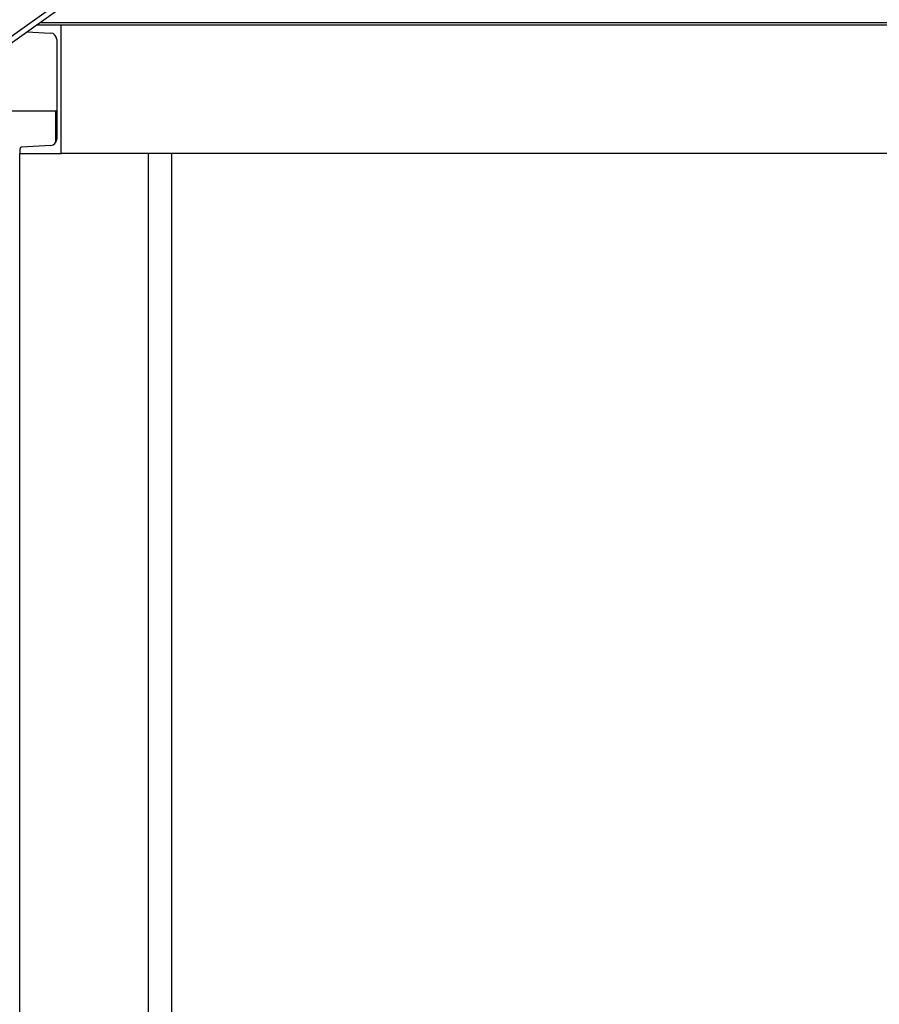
# Model space of a CAD drawing. Header units: inches. Extents: x 36 to 1719, y -84 to 1122.
# Tile 124 of 256: x 730 to 770, y 447 to 493. Entities that reach past the tile are written whole.
import ezdxf

# ---------------------------------------------------------------- set-up
doc = ezdxf.new("R2010")
doc.units = ezdxf.units.IN
doc.header["$LTSCALE"] = 48
doc.header["$MEASUREMENT"] = 0
doc.layers.add('Visible (ANSI)', color=7, linetype='Continuous', lineweight=30)

msp = doc.modelspace()

# ---------------------------------------------------------------- linework, layer by layer
at = {"layer": 'Visible (ANSI)'}
for p, q in [((711.91517, 479.81475), (734.39562, 495.85877)), ((712.0604, 479.61126), (734.82598, 495.85877)), ((731.60418, 492.73377), (730.44731, 492.73377)), ((730.62246, 492.85877), (849.3359, 492.85877)), ((731.60418, 486.73377), (731.60418, 492.73377)), ((848.35418, 492.73377), (731.60418, 492.73377)), ((730.00593, 492.41876), (731.11691, 492.36055)), ((731.40418, 492.05783), (731.40418, 487.40972)), ((724.84262, 488.73377), (731.35418, 488.73377)), ((731.35418, 487.24294), (731.35418, 488.73377)), ((731.35418, 488.73377), (731.40418, 488.73377)), ((731.40418, 488.59927), (731.35418, 488.59927)), ((731.11691, 487.107), (729.77516, 487.03669)), ((729.68418, 486.94082), (729.68418, 486.73377)), ((729.68418, 486.73377), (731.60418, 486.73377)), ((729.68418, 413.48377), (729.68418, 486.73377)), ((848.35418, 486.73377), (731.60418, 486.73377)), ((735.68418, 486.73377), (735.47713, 486.73377)), ((735.68418, 412.93679), (735.68418, 486.73377)), ((736.77418, 409.98377), (736.77418, 486.73377))]:
    msp.add_line(p, q, dxfattribs=at)
for centre, radius, start, end in [((731.10104, 492.05783), 0.30314, 0, 87.000444), ((731.10104, 487.40972), 0.30314, 272.999556, 0), ((729.78018, 486.94082), 0.096, 92.999556, 180)]:
    msp.add_arc(centre, radius, start, end, dxfattribs=at)

doc.saveas('drawing.dxf')
